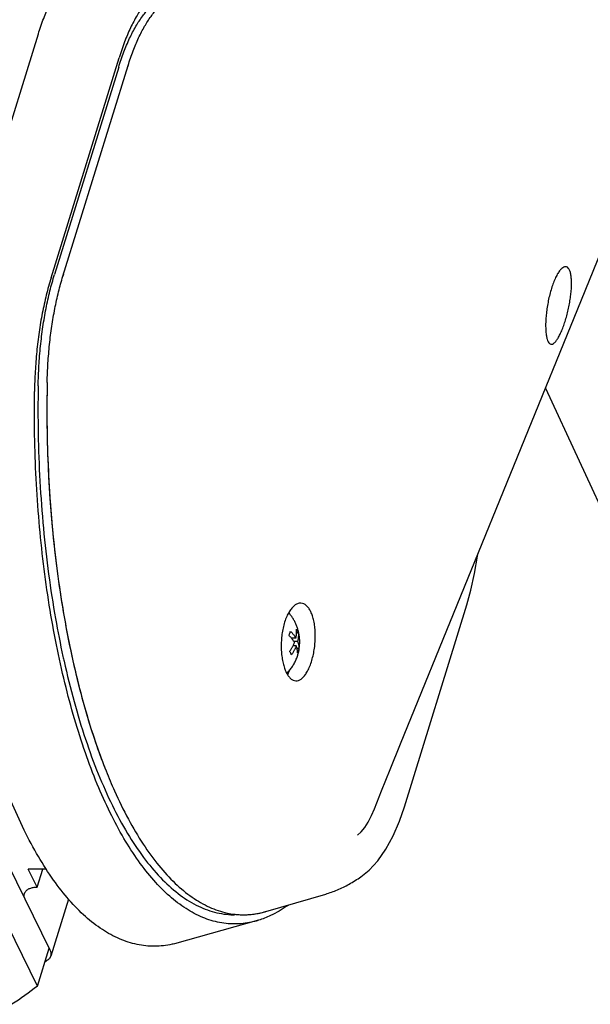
# Model space of a CAD drawing. Header units: millimetres. Extents: x 0 to 594, y 0 to 420.
# Tile 217 of 256: x 511 to 517, y 325 to 335. Entities that reach past the tile are written whole.
import ezdxf

# ---------------------------------------------------------------- set-up
doc = ezdxf.new("R2010")
doc.units = ezdxf.units.MM
doc.header["$LTSCALE"] = 32.67
doc.layers.get('0').update_dxf_attribs({"linetype": 'CONTINUOUS'})

msp = doc.modelspace()

# ---------------------------------------------------------------- linework, layer by layer
at = {"color": 7, "linetype": 'CONTINUOUS'}
for p, q in [((510.50457, 332.25864), (511.29613, 334.82012)), ((511.42711, 332.30617), (512.12832, 334.5753)), ((512.1235, 334.47927), (511.46243, 332.34004)), ((511.54926, 332.32297), (512.22089, 334.49634)), ((516.51799, 331.1685), (517.432, 329.19225)), ((515.06532, 326.85451), (515.70856, 328.93602)), ((513.94776, 328.59351), (513.90162, 328.59351)), ((513.97273, 328.64832), (513.95553, 328.64832)), ((513.95141, 328.51202), (513.9177, 328.51202)), ((513.96545, 328.55745), (513.928, 328.55745)), ((513.98004, 328.48535), (513.96009, 328.48535)), ((514.91973, 327.24029), (515.02618, 327.50254)), ((511.41874, 325.3758), (510.98749, 326.25459)), ((511.28369, 326.0264), (511.19217, 326.21289)), ((511.37949, 326.21289), (511.19217, 326.21289)), ((511.28369, 326.0264), (511.34131, 326.21289)), ((514.61783, 326.13365), (514.61777, 326.13362)), ((513.6387, 325.77539), (514.25485, 325.95579)), ((511.60677, 325.90298), (511.42561, 325.31675)), ((511.28625, 325.00749), (510.90144, 325.79166)), ((513.5629, 325.68461), (512.69674, 325.44307)), ((511.28625, 325.00749), (511.40728, 325.39915))]:
    msp.add_line(p, q, dxfattribs=at)
for points in [[(515.02618, 327.50254), (516.88854, 332.07911), (518.70732, 336.56055), (520.46115, 340.89357)], [(515.70855, 328.93601), (515.75055, 329.08684), (515.78851, 329.25888), (515.81845, 329.43765), (515.82044, 329.45435)], [(514.75707, 326.83377), (514.83127, 327.02022), (514.91973, 327.24029)], [(514.61783, 326.13365), (514.70099, 326.20123), (514.79158, 326.29942), (514.87499, 326.41844), (514.94947, 326.5552), (515.01429, 326.70614), (515.06533, 326.85453)], [(514.69254, 326.69671), (514.72705, 326.76369), (514.75708, 326.83379)], [(514.58127, 326.56366), (514.61915, 326.59686), (514.65715, 326.64193), (514.69254, 326.69671)]]:
    msp.add_lwpolyline(points, dxfattribs=at)
for points, knots in [([(511.29613, 334.82012), (511.31285, 334.87422), (511.34807, 334.97731), (511.40897, 335.12127), (511.47518, 335.24714), (511.54602, 335.35379), (511.62083, 335.44026), (511.67604, 335.48643), (511.70393, 335.50508)], [0, 0, 0, 0, 0.20960614, 0.40292624, 0.57802467, 0.73535723, 0.87579351, 1, 1, 1, 1]), ([(512.53338, 335.26759), (512.50603, 335.24846), (512.45181, 335.20152), (512.37812, 335.11429), (512.30794, 335.00687), (512.24194, 334.87995), (512.18082, 334.73445), (512.14527, 334.63015), (512.12832, 334.5753)], [0, 0, 0, 0, 0.12293286, 0.26247265, 0.41934453, 0.59449306, 0.78860252, 1, 1, 1, 1]), ([(512.1235, 334.47927), (512.13969, 334.53164), (512.17381, 334.63173), (512.23273, 334.77228), (512.29698, 334.89654), (512.36594, 335.00323), (512.43894, 335.09128), (512.49277, 335.13945), (512.52013, 335.15946)], [0, 0, 0, 0, 0.20580338, 0.39669771, 0.57170224, 0.73032811, 0.87274207, 1, 1, 1, 1]), ([(512.22089, 334.49634), (512.23638, 334.54647), (512.26902, 334.64237), (512.32526, 334.77702), (512.3865, 334.89609), (512.45216, 334.99852), (512.52172, 335.08341), (512.57305, 335.13017), (512.59912, 335.14975)], [0, 0, 0, 0, 0.20554309, 0.39656558, 0.57113328, 0.72945477, 0.87227606, 1, 1, 1, 1]), ([(511.29459, 331.19364), (511.29589, 331.26245), (511.30122, 331.39913), (511.31746, 331.60164), (511.34174, 331.79876), (511.37379, 331.98837), (511.41327, 332.16844), (511.44518, 332.28422), (511.46243, 332.34004)], [0, 0, 0, 0, 0.17766834, 0.35296262, 0.52430602, 0.69018605, 0.84918282, 1, 1, 1, 1]), ([(516.72394, 332.42139), (516.71803, 332.4214), (516.70338, 332.41742), (516.68245, 332.40183), (516.66025, 332.37605), (516.63761, 332.34032), (516.61508, 332.29494), (516.5936, 332.24117), (516.57421, 332.18163), (516.55745, 332.1186), (516.54357, 332.05384), (516.53271, 331.9887), (516.52501, 331.92482), (516.52051, 331.86362), (516.51925, 331.80646), (516.5212, 331.75493), (516.52484, 331.72279), (516.52736, 331.70805)], [0, 0, 0, 0, 0.02290795, 0.05655502, 0.10020124, 0.1543867, 0.22046807, 0.29675989, 0.37909622, 0.46355501, 0.54998461, 0.63627104, 0.719974, 0.79980053, 0.87456772, 0.9419209, 1, 1, 1, 1]), ([(516.77996, 332.33471), (516.77789, 332.34681), (516.77303, 332.36851), (516.76156, 332.39615), (516.7464, 332.41531), (516.7319, 332.42111), (516.72476, 332.42139), (516.72394, 332.42139)], [0, 0, 0, 0, 0.33274631, 0.60016876, 0.80688658, 0.97761708, 1, 1, 1, 1]), ([(511.42711, 332.30617), (511.40904, 332.2477), (511.37576, 332.12695), (511.33495, 331.94029), (511.30234, 331.74577), (511.2781, 331.54549), (511.26237, 331.34157), (511.25758, 331.20451), (511.2566, 331.13591)], [0, 0, 0, 0, 0.15475818, 0.31651131, 0.48297132, 0.65331286, 0.82650351, 1, 1, 1, 1]), ([(511.38741, 331.22863), (511.38882, 331.29436), (511.39421, 331.42492), (511.41007, 331.61814), (511.43352, 331.80604), (511.46431, 331.98686), (511.50219, 332.15885), (511.53277, 332.26959), (511.54926, 332.32297)], [0, 0, 0, 0, 0.17775711, 0.35317434, 0.52403149, 0.68957095, 0.84892763, 1, 1, 1, 1]), ([(516.57879, 331.62142), (516.58264, 331.62145), (516.5938, 331.62375), (516.61084, 331.63566), (516.62998, 331.65708), (516.64993, 331.68741), (516.67053, 331.72661), (516.6912, 331.77407), (516.71106, 331.82796), (516.72933, 331.886), (516.74556, 331.94644), (516.7595, 332.0081), (516.77084, 332.06969), (516.77931, 332.12988), (516.78472, 332.18752), (516.78687, 332.24145), (516.78565, 332.29021), (516.78235, 332.3207), (516.77996, 332.33471)], [0, 0, 0, 0, 0.01490335, 0.04274996, 0.07971533, 0.12655744, 0.18405111, 0.25234414, 0.32842725, 0.40811962, 0.48971169, 0.57260875, 0.65474784, 0.73401789, 0.80977313, 0.88056609, 0.9445179, 1, 1, 1, 1]), ([(516.52736, 331.70805), (516.52934, 331.69644), (516.53382, 331.6756), (516.54383, 331.6488), (516.55633, 331.62986), (516.56965, 331.62202), (516.57703, 331.6214), (516.57879, 331.62142)], [0, 0, 0, 0, 0.32838948, 0.59302269, 0.79453318, 0.951397, 1, 1, 1, 1]), ([(511.38741, 331.22863), (511.38417, 331.07822), (511.3828, 330.7776), (511.39592, 330.32837), (511.42411, 329.88374), (511.46716, 329.44705), (511.52474, 329.02159), (511.59641, 328.61055), (511.68165, 328.217), (511.77979, 327.84388), (511.88355, 327.51476), (511.95854, 327.31195), (511.99321, 327.22487)], [0, 0, 0, 0, 0.11079113, 0.22132429, 0.33089449, 0.43880735, 0.54438714, 0.64698501, 0.74598778, 0.84082746, 0.930992, 1, 1, 1, 1]), ([(513.56291, 325.68461), (513.54671, 325.67962), (513.47347, 325.65928), (513.33912, 325.6406), (513.15996, 325.65572), (512.98274, 325.71041), (512.80912, 325.80348), (512.64018, 325.93364), (512.47679, 326.09964), (512.31981, 326.30025), (512.17018, 326.53406), (512.02888, 326.79947), (511.89685, 327.09462), (511.77503, 327.41744), (511.66429, 327.76564), (511.56542, 328.13674), (511.47915, 328.52807), (511.40609, 328.93683), (511.34678, 329.36006), (511.30165, 329.79471), (511.27103, 330.23765), (511.25514, 330.68567), (511.25445, 330.98569), (511.2566, 331.13591)], [0, 0, 0, 0, 0.00780646, 0.03501279, 0.06208628, 0.0900973, 0.1199908, 0.15249982, 0.18813044, 0.22718919, 0.2698221, 0.31605013, 0.36579665, 0.41890821, 0.47517014, 0.53431781, 0.59604566, 0.66001463, 0.72585835, 0.79318883, 0.86160148, 0.93068, 1, 1, 1, 1]), ([(511.29459, 331.19364), (511.29149, 331.02934), (511.29136, 330.70121), (511.30924, 330.21153), (511.34503, 329.72838), (511.39839, 329.2561), (511.46641, 328.81482), (511.52176, 328.53254), (511.55009, 328.40254)], [0, 0, 0, 0, 0.17551466, 0.35037542, 0.52325325, 0.69284536, 0.85789339, 1, 1, 1, 1]), ([(512.69674, 325.44307), (512.68922, 325.44119), (512.62255, 325.42543), (512.49341, 325.41038), (512.30887, 325.4296), (512.12644, 325.48902), (511.94775, 325.58745), (511.77386, 325.72359), (511.60564, 325.89621), (511.44398, 326.10406), (511.28983, 326.34571), (511.14417, 326.61954), (511.00796, 326.92369), (510.88214, 327.25607), (510.76759, 327.61437), (510.66512, 327.99609), (510.57544, 328.39856), (510.4992, 328.81895), (510.43693, 329.25431), (510.38909, 329.70157), (510.356, 330.15758), (510.3379, 330.61912), (510.33592, 330.92832), (510.33747, 331.0832)], [0, 0, 0, 0, 0.00347972, 0.03074758, 0.05798569, 0.08623865, 0.11641969, 0.14923331, 0.18516468, 0.22450725, 0.26740024, 0.3138624, 0.36381765, 0.41711532, 0.47354572, 0.53285054, 0.59473154, 0.6588577, 0.72487125, 0.79239306, 0.86102758, 0.93036744, 1, 1, 1, 1]), ([(511.3846, 331.0283), (511.38395, 330.92691), (511.38522, 330.66949), (511.39916, 330.2578), (511.43124, 329.79661), (511.47934, 329.34467), (511.54304, 328.90577), (511.62185, 328.48331), (511.71509, 328.08092), (511.82204, 327.7016), (511.91777, 327.4194), (511.97759, 327.26412), (511.99308, 327.22519)], [0, 0, 0, 0, 0.07853205, 0.19936358, 0.31899139, 0.43653996, 0.5513129, 0.66241445, 0.76930772, 0.87113761, 0.96755102, 1, 1, 1, 1]), ([(513.99617, 328.95276), (513.98766, 328.95275), (513.96811, 328.94959), (513.93901, 328.9347), (513.90997, 328.90877), (513.8825, 328.87263), (513.85736, 328.82664), (513.83569, 328.77212), (513.81854, 328.71184), (513.80623, 328.64822), (513.79877, 328.5831), (513.79608, 328.51789), (513.798, 328.4542), (513.80433, 328.39331), (513.81484, 328.3365), (513.82924, 328.2852), (513.8419, 328.25375), (513.84892, 328.23943)], [0, 0, 0, 0, 0.0318578, 0.07311726, 0.121093, 0.17703131, 0.24291887, 0.3174944, 0.3970448, 0.47812224, 0.56077091, 0.64314634, 0.72318671, 0.80006167, 0.87296877, 0.94008036, 1, 1, 1, 1]), ([(514.10152, 328.8661), (514.09537, 328.87864), (514.08218, 328.90136), (514.05767, 328.92913), (514.03014, 328.94726), (514.00862, 328.95249), (513.99753, 328.95276), (513.99617, 328.95276)], [0, 0, 0, 0, 0.29242154, 0.54672657, 0.76874732, 0.97176864, 1, 1, 1, 1]), ([(513.94054, 328.75541), (513.93542, 328.76586), (513.92431, 328.78648), (513.90513, 328.81637), (513.88802, 328.83896), (513.87733, 328.8516), (513.8744, 328.85496)], [0, 0, 0, 0, 0.29125998, 0.58572598, 0.88832238, 1, 1, 1, 1]), ([(513.94998, 328.15277), (513.95804, 328.15278), (513.97663, 328.15603), (514.00409, 328.17116), (514.03148, 328.19719), (514.05769, 328.23335), (514.08212, 328.27935), (514.10376, 328.33384), (514.12155, 328.39409), (514.13504, 328.45769), (514.14405, 328.52279), (514.1485, 328.58797), (514.14836, 328.65161), (514.14366, 328.71242), (514.13447, 328.76917), (514.12094, 328.82042), (514.10852, 328.85183), (514.10152, 328.8661)], [0, 0, 0, 0, 0.03037808, 0.06995429, 0.11681305, 0.17227316, 0.23826511, 0.3133876, 0.39372864, 0.47567458, 0.55915097, 0.64219123, 0.72266515, 0.79974738, 0.87270523, 0.93986458, 1, 1, 1, 1]), ([(513.85792, 328.23264), (513.86781, 328.24285), (513.88698, 328.26455), (513.9126, 328.29977), (513.93482, 328.33739), (513.95306, 328.37621), (513.96706, 328.41494), (513.977, 328.45234), (513.98346, 328.48804), (513.987, 328.52244), (513.98797, 328.55614), (513.98653, 328.58931), (513.98273, 328.62208), (513.97652, 328.65493), (513.96761, 328.68839), (513.95576, 328.7222), (513.94591, 328.74448), (513.94054, 328.75541)], [0, 0, 0, 0, 0.0756027, 0.1538306, 0.23145152, 0.30776145, 0.38174472, 0.45026436, 0.51346976, 0.57459451, 0.63414818, 0.69273335, 0.7511141, 0.80953238, 0.87052682, 0.93516069, 1, 1, 1, 1]), ([(513.87753, 328.62018), (513.87947, 328.62519), (513.8831, 328.63521), (513.88779, 328.65037), (513.8904, 328.66054), (513.89157, 328.66561)], [0, 0, 0, 0, 0.33834793, 0.67143841, 1, 1, 1, 1]), ([(513.93372, 328.54808), (513.93182, 328.55132), (513.9279, 328.55775), (513.92166, 328.5672), (513.91494, 328.57666), (513.9075, 328.58643), (513.89897, 328.59687), (513.88895, 328.60829), (513.88156, 328.61609), (513.87753, 328.62018)], [0, 0, 0, 0, 0.12314271, 0.24636941, 0.37067309, 0.50285442, 0.64826674, 0.8121755, 1, 1, 1, 1]), ([(513.89157, 328.66561), (513.8956, 328.66153), (513.90299, 328.65372), (513.91301, 328.64231), (513.92154, 328.63186), (513.92898, 328.62209), (513.9357, 328.61263), (513.94194, 328.60318), (513.94586, 328.59676), (513.94776, 328.59351)], [0, 0, 0, 0, 0.1878245, 0.35173326, 0.49714558, 0.62932691, 0.75363059, 0.87685729, 1, 1, 1, 1]), ([(513.94776, 328.59351), (513.94841, 328.59628), (513.9497, 328.60212), (513.95147, 328.61133), (513.95307, 328.62138), (513.95443, 328.63224), (513.95543, 328.64393), (513.95599, 328.65653), (513.95595, 328.67012), (513.95544, 328.67951), (513.95504, 328.68437)], [0, 0, 0, 0, 0.09320354, 0.19600754, 0.30748748, 0.42685537, 0.55467538, 0.69199956, 0.83998393, 1, 1, 1, 1]), ([(513.95504, 328.68437), (513.95677, 328.68144), (513.96013, 328.67549), (513.96327, 328.66942), (513.96477, 328.66635)], [0, 0, 0, 0, 0.49898733, 1, 1, 1, 1]), ([(513.96477, 328.66635), (513.96625, 328.66334), (513.96903, 328.65738), (513.97156, 328.65131), (513.97273, 328.64832)], [0, 0, 0, 0, 0.51071579, 1, 1, 1, 1]), ([(513.97273, 328.64832), (513.97313, 328.64346), (513.97364, 328.63407), (513.97368, 328.62048), (513.97313, 328.60788), (513.97212, 328.59619), (513.97077, 328.58533), (513.96916, 328.57528), (513.96739, 328.56606), (513.9661, 328.56022), (513.96545, 328.55745)], [0, 0, 0, 0, 0.16001607, 0.30800044, 0.44532462, 0.57314463, 0.69251252, 0.80399246, 0.90679646, 1, 1, 1, 1]), ([(513.88484, 328.45721), (513.88821, 328.46202), (513.89446, 328.47131), (513.90291, 328.48491), (513.91016, 328.49752), (513.91639, 328.50923), (513.92176, 328.5201), (513.92638, 328.53017), (513.93031, 328.5394), (513.93265, 328.54529), (513.93372, 328.54808)], [0, 0, 0, 0, 0.17040287, 0.32453809, 0.46453202, 0.59218168, 0.70907506, 0.81623427, 0.91334958, 1, 1, 1, 1]), ([(513.95141, 328.51202), (513.95034, 328.50923), (513.948, 328.50334), (513.94407, 328.49412), (513.93945, 328.48405), (513.93408, 328.47318), (513.92785, 328.46147), (513.92061, 328.44886), (513.91215, 328.43525), (513.9059, 328.42597), (513.90253, 328.42116)], [0, 0, 0, 0, 0.08665042, 0.18376573, 0.29092494, 0.40781832, 0.53546798, 0.67546191, 0.82959713, 1, 1, 1, 1]), ([(513.966, 328.43991), (513.96601, 328.44408), (513.96572, 328.45204), (513.96453, 328.46343), (513.9628, 328.47386), (513.96064, 328.48361), (513.95807, 328.49307), (513.95502, 328.50253), (513.95268, 328.50884), (513.95141, 328.51202)], [0, 0, 0, 0, 0.1690218, 0.3224463, 0.46385745, 0.59724379, 0.72731649, 0.86109854, 1, 1, 1, 1]), ([(513.96545, 328.55745), (513.96672, 328.55427), (513.96906, 328.54796), (513.97211, 328.5385), (513.97468, 328.52904), (513.97684, 328.51929), (513.97857, 328.50886), (513.97976, 328.49748), (513.98005, 328.48952), (513.98004, 328.48535)], [0, 0, 0, 0, 0.13890146, 0.27268351, 0.40275621, 0.53614255, 0.6775537, 0.8309782, 1, 1, 1, 1]), ([(513.98004, 328.48535), (513.97886, 328.48027), (513.97625, 328.4701), (513.97156, 328.45494), (513.96793, 328.44492), (513.966, 328.43991)], [0, 0, 0, 0, 0.32856159, 0.66165207, 1, 1, 1, 1]), ([(511.55009, 328.40254), (511.55352, 328.3868), (511.58774, 328.23167), (511.6584, 327.94592), (511.77577, 327.55773), (511.90684, 327.19973), (512.05045, 326.87507), (512.20537, 326.58655), (512.37032, 326.33665), (512.54401, 326.12746), (512.72529, 325.96082), (512.9131, 325.83841), (513.10628, 325.76213), (513.24323, 325.74251), (513.31253, 325.74191), (513.31718, 325.74191)], [0, 0, 0, 0, 0.01424192, 0.14046308, 0.26018208, 0.37267865, 0.47737085, 0.57384941, 0.66192829, 0.7417137, 0.81369625, 0.87887032, 0.93885108, 0.99590249, 1, 1, 1, 1]), ([(513.89457, 328.43918), (513.89307, 328.44225), (513.88993, 328.44833), (513.88657, 328.45427), (513.88484, 328.45721)], [0, 0, 0, 0, 0.50101267, 1, 1, 1, 1]), ([(513.90253, 328.42116), (513.90136, 328.42415), (513.89883, 328.43021), (513.89605, 328.43617), (513.89457, 328.43918)], [0, 0, 0, 0, 0.48928421, 1, 1, 1, 1]), ([(513.84892, 328.23943), (513.85506, 328.22693), (513.868, 328.20433), (513.89161, 328.17658), (513.9178, 328.15835), (513.93831, 328.15302), (513.94875, 328.15277), (513.94998, 328.15277)], [0, 0, 0, 0, 0.29914717, 0.55636797, 0.77662075, 0.97384964, 1, 1, 1, 1]), ([(513.85484, 328.22958), (513.85564, 328.23035), (513.85667, 328.23137), (513.85769, 328.2324), (513.85792, 328.23264)], [0, 0, 0, 0, 0.76582028, 1, 1, 1, 1]), ([(511.99308, 327.22519), (512.02069, 327.15581), (512.09176, 326.98698), (512.21577, 326.73246), (512.3679, 326.47407), (512.52854, 326.25171), (512.69674, 326.06694), (512.87134, 325.92138), (513.05153, 325.8164), (513.20266, 325.76504), (513.29165, 325.75029), (513.31771, 325.74726)], [0, 0, 0, 0, 0.10812451, 0.26518542, 0.40966556, 0.54184862, 0.66176177, 0.77059994, 0.86981331, 0.96209299, 1, 1, 1, 1]), ([(514.25485, 325.95579), (514.29576, 325.96777), (514.3784, 325.99731), (514.50012, 326.05684), (514.57867, 326.10627), (514.61777, 326.13362)], [0, 0, 0, 0, 0.31519595, 0.64722231, 1, 1, 1, 1]), ([(511.16048, 325.90208), (511.15621, 325.91078), (511.15007, 325.92854), (511.15036, 325.94922), (511.15309, 325.95943), (511.15361, 325.96111)], [0, 0, 0, 0, 0.47980228, 0.91355189, 1, 1, 1, 1]), ([(511.15361, 325.96111), (511.15566, 325.96768), (511.1629, 325.98239), (511.18231, 326.00122), (511.21071, 326.01579), (511.24536, 326.02461), (511.27049, 326.0264), (511.28369, 326.0264)], [0, 0, 0, 0, 0.13251965, 0.31152838, 0.51418411, 0.74432231, 1, 1, 1, 1]), ([(513.43173, 325.74224), (513.44038, 325.74248), (513.47858, 325.74418), (513.5166, 325.74869), (513.54575, 325.75375)], [0, 0, 0, 0, 0.22614339, 1, 1, 1, 1]), ([(513.54575, 325.75375), (513.56578, 325.75722), (513.5914, 325.76264), (513.61671, 325.76924), (513.62235, 325.77077)], [0, 0, 0, 0, 0.77664187, 1, 1, 1, 1]), ([(513.85894, 325.8329), (513.80481, 325.79506), (513.70907, 325.73832), (513.6056, 325.69778), (513.56291, 325.68461)], [0, 0, 0, 0, 0.5968388, 1, 1, 1, 1]), ([(513.62235, 325.77078), (513.62591, 325.77174), (513.63137, 325.77326), (513.63681, 325.77483), (513.6387, 325.77539)], [0, 0, 0, 0, 0.6523041, 1, 1, 1, 1]), ([(513.40931, 325.74191), (513.4138, 325.74191), (513.42128, 325.74198), (513.42875, 325.74215), (513.43174, 325.74223)], [0, 0, 0, 0, 0.60016159, 1, 1, 1, 1]), ([(511.42561, 325.31677), (511.42617, 325.31856), (511.42889, 325.32883), (511.42911, 325.34951), (511.42299, 325.36715), (511.41874, 325.3758)], [0, 0, 0, 0, 0.091809, 0.52307166, 1, 1, 1, 1]), ([(511.39768, 325.27904), (511.40503, 325.28451), (511.41656, 325.29587), (511.42362, 325.31037), (511.42561, 325.31677)], [0, 0, 0, 0, 0.57850806, 1, 1, 1, 1])]:
    msp.add_open_spline(points, degree=3, knots=knots, dxfattribs=at)
for points in [[(512.22094, 334.49631), (512.21914, 334.49063), (512.21737, 334.48495), (512.21561, 334.47927)], [(511.55454, 332.34004), (511.55278, 332.33435), (511.55104, 332.32866), (511.54932, 332.32297)], [(511.38748, 331.22862), (511.38731, 331.22222), (511.38716, 331.21583), (511.38702, 331.20943)], [(511.3867, 331.19364), (511.38566, 331.13853), (511.38496, 331.08342), (511.3846, 331.0283)], [(511.38702, 331.20943), (511.38691, 331.20417), (511.3868, 331.1989), (511.3867, 331.19364)], [(513.87664, 328.85866), (513.87833, 328.85502), (513.87995, 328.85134), (513.88152, 328.84765)], [(513.8666, 328.22689), (513.86503, 328.22402), (513.86342, 328.22118), (513.86175, 328.21837)], [(513.86692, 328.22748), (513.86682, 328.22729), (513.86671, 328.22709), (513.8666, 328.22689)], [(513.86741, 328.22839), (513.86725, 328.22808), (513.86709, 328.22778), (513.86692, 328.22748)], [(513.8686, 328.2306), (513.8682, 328.22986), (513.86781, 328.22912), (513.86741, 328.22839)], [(513.88176, 328.25843), (513.87776, 328.24898), (513.8734, 328.23967), (513.8686, 328.2306)], [(513.31724, 325.7473), (513.34786, 325.74373), (513.37868, 325.74193), (513.40951, 325.74193)], [(513.31771, 325.74726), (513.32537, 325.74637), (513.33304, 325.74559), (513.34072, 325.74492)], [(513.34072, 325.74492), (513.36353, 325.74293), (513.38642, 325.74192), (513.40931, 325.74191)], [(513.43174, 325.74223), (513.46995, 325.74333), (513.50808, 325.74723), (513.54575, 325.75375)], [(513.54575, 325.75375), (513.57153, 325.75822), (513.5971, 325.76392), (513.62235, 325.77078)], [(513.62235, 325.77077), (513.62775, 325.77224), (513.63313, 325.77376), (513.6385, 325.77533)], [(513.85894, 325.8329), (513.86342, 325.83604), (513.86786, 325.83925), (513.87224, 325.84254)], [(513.40951, 325.74193), (513.41692, 325.74193), (513.42433, 325.74203), (513.43173, 325.74224)], [(511.39768, 325.27904), (511.38685, 325.271), (511.37594, 325.26305), (511.36496, 325.25519)], [(511.28625, 325.00749), (511.20308, 324.93818), (511.11423, 324.87551), (511.02167, 324.81906)]]:
    msp.add_open_spline(points, degree=3, dxfattribs=at)

doc.saveas('drawing.dxf')
